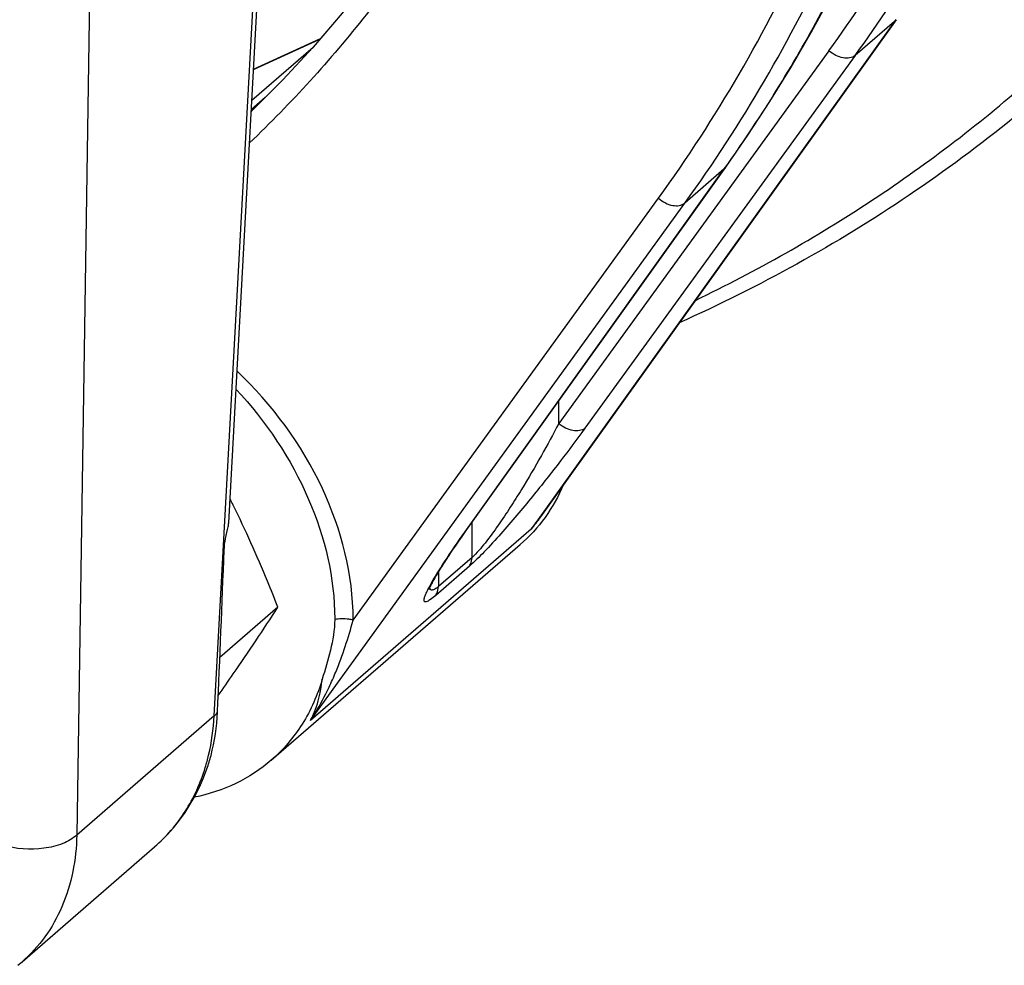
# Model space of a CAD drawing. Extents: x 0 to 594, y 0 to 420.
# Tile 78 of 93: x 554 to 563, y 220 to 229. Entities that reach past the tile are written whole.
import ezdxf

# ---------------------------------------------------------------- set-up
doc = ezdxf.new("R2010")
doc.units = 0
doc.header["$LTSCALE"] = 32.67
doc.layers.get('0').update_dxf_attribs({"linetype": 'CONTINUOUS'})
doc.layers.add('3_ALL_AXES', color=7, linetype='CONTINUOUS')

msp = doc.modelspace()

# ---------------------------------------------------------------- linework, layer by layer
at = {"color": 9, "linetype": 'CONTINUOUS'}
for p, q in [((555.8769, 222.4147), (556.5352, 234.4536)), ((554.7823, 232.9355), (554.6059, 221.314)), ((562.1666, 228.8337), (558.8079, 224.1409)), ((562.1666, 228.8337), (561.802, 228.5179)), ((562.1785, 228.8503), (562.1666, 228.8337)), ((556.2398, 228.389), (556.8543, 228.669)), ((556.2242, 228.1046), (556.792, 228.5963)), ((561.5593, 228.5612), (559.0614, 225.117)), ((561.802, 228.5179), (559.304, 225.0736)), ((556.3487, 228.1289), (556.2194, 228.017)), ((558.1931, 224.1116), (560.5923, 227.4703)), ((560.5923, 227.4703), (560.2276, 227.1545)), ((560.5923, 227.4703), (560.6043, 227.487)), ((557.1615, 223.3001), (559.9834, 227.1982)), ((556.7658, 222.3724), (560.2276, 227.1545)), ((559.0614, 225.117), (559.0614, 225.3229)), ((558.2601, 223.8802), (558.2601, 224.2011)), ((558.8079, 224.1409), (556.7658, 222.3724)), ((558.2601, 223.8802), (557.9487, 223.6105)), ((558.2356, 223.7986), (557.9243, 223.5289)), ((557.9487, 223.7417), (557.9487, 223.6105)), ((557.1615, 223.3001), (557.1616, 223.3065)), ((555.8769, 222.4147), (554.6059, 221.314))]:
    msp.add_line(p, q, dxfattribs=at)
at = {"color": 7, "linetype": 'CONTINUOUS'}
for p, q in [((556.0106, 224.1979), (556.5526, 234.1091)), ((562.1805, 228.8489), (558.893, 224.2557)), ((556.24, 228.3929), (556.8597, 228.6754)), ((558.2071, 224.127), (560.6063, 227.4857)), ((558.8931, 224.2558), (558.8931, 224.2557)), ((558.1826, 224.0925), (558.2071, 224.127)), ((556.4048, 222.0064), (558.7048, 223.9983)), ((556.4654, 223.4199), (555.9293, 222.9556)), ((556.9909, 223.3113), (556.9909, 223.3052)), ((554.1004, 220.1431), (555.326, 221.2045)), ((555.326, 221.2044), (555.3261, 221.2045)), ((554.1006, 220.1432), (554.1004, 220.1431))]:
    msp.add_line(p, q, dxfattribs=at)
for points in [[(558.0394, 230.294), (557.8013, 229.915), (557.5662, 229.5702), (557.3195, 229.2353), (557.0612, 228.9105), (556.7918, 228.5961), (556.5112, 228.2923), (556.2199, 227.9994), (556.2184, 227.9981)], [(560.6063, 227.4857), (560.8108, 227.7804), (561.0145, 228.092), (561.2104, 228.4106), (561.3981, 228.7359), (561.5778, 229.0679)], [(557.8646, 223.5846), (557.8646, 223.5844), (557.8646, 223.5846), (557.865, 223.5856), (557.8657, 223.5875), (557.8667, 223.5901), (557.868, 223.5934), (557.8697, 223.5973), (557.8716, 223.6018), (557.8739, 223.6068), (557.8766, 223.6124), (557.8795, 223.6185), (557.8828, 223.625), (557.8863, 223.6321), (557.8902, 223.6396), (557.8945, 223.6476), (557.899, 223.656), (557.9039, 223.665), (557.9092, 223.6744), (557.9148, 223.6843), (557.9207, 223.6946), (557.927, 223.7054), (557.9337, 223.7167), (557.9406, 223.7284), (557.948, 223.7405), (557.9556, 223.753), (557.9636, 223.766), (557.972, 223.7794), (557.9806, 223.7932), (557.9897, 223.8074), (557.999, 223.8221), (558.0087, 223.8371), (558.0188, 223.8526), (558.0292, 223.8685), (558.04, 223.8849), (558.0511, 223.9016), (558.0626, 223.9188), (558.0744, 223.9364), (558.0866, 223.9544), (558.0992, 223.9728), (558.1122, 223.9917), (558.1255, 224.011), (558.1392, 224.0307), (558.1533, 224.0509), (558.1677, 224.0715), (558.1826, 224.0925)], [(555.3261, 221.2045), (555.3808, 221.2542), (555.4425, 221.3161), (555.501, 221.3816), (555.5561, 221.4505), (555.6078, 221.5227), (555.6558, 221.598), (555.7002, 221.6764), (555.7407, 221.7578), (555.7773, 221.8419), (555.8091, 221.9261)], [(554.0613, 220.1103), (554.1006, 220.1432)]]:
    msp.add_lwpolyline(points, dxfattribs=at)
at = {"color": 9, "linetype": 'CONTINUOUS'}
for centre, radius, start, end in [((550.2546, 236.7418), 13.9541, 324.10849, 333.35235), ((550.3992, 236.7689), 14.0749, 324.11034, 333.35463), ((562.1081, 228.9009), 0.0891, 311.07023, 324.33215), ((560.5331, 227.5381), 0.09, 311.13955, 324.38579), ((556.7712, 225.8024), 2.6284, 323.91233, 326.89937), ((555.4283, 226.7357), 4.2609, 322.48346, 324.40537), ((556.7303, 225.832), 2.6789, 320.85507, 323.91512), ((558.1339, 224.1794), 0.09, 311.13955, 324.38552), ((559.0586, 222.9731), 1.3514, 151.61673, 152.46188)]:
    msp.add_arc(centre, radius, start, end, dxfattribs=at)
at = {"color": 7, "linetype": 'CONTINUOUS'}
for centre, radius, start, end in [((547.1133, 219.9377), 9.9742, 26.32957, 26.71262), ((359.2083, 231.2968), 196.8977, 357.42464, 357.860658), ((537.7282, 235.5019), 22.2948, 325.27753, 327.18571), ((534.9358, 237.4386), 25.693, 324.73545, 325.27451)]:
    msp.add_arc(centre, radius, start, end, dxfattribs=at)
at = {"color": 9, "linetype": 'CONTINUOUS'}
for points, knots in [([(560.3244, 226.2553), (560.8905, 226.5267), (561.9834, 227.1445), (563.4757, 228.2877), (564.7947, 229.6293), (565.925, 231.1534), (566.8542, 232.8429), (567.8244, 235.3208), (568.3332, 238.0324), (568.3992, 240.8453), (568.1626, 243.8204), (566.923, 249.2025), (564.6274, 253.5031), (562.6942, 256.0919)], [0, 0, 0, 0, 0.055226, 0.110023, 0.164854, 0.220179, 0.276422, 0.333953, 0.453738, 0.516505, 0.581179, 0.715786, 1, 1, 1, 1]), ([(559.9834, 227.1982), (560.5184, 227.9373), (561.4538, 229.5533), (562.3815, 232.2444), (562.8327, 235.1644), (562.7876, 239.3424), (561.4718, 244.7394), (559.3243, 248.7024), (558.0052, 250.5795)], [0, 0, 0, 0, 0.109793, 0.222982, 0.340708, 0.463577, 0.723903, 1, 1, 1, 1]), ([(560.2276, 227.1545), (560.7544, 227.8822), (561.6785, 229.4699), (562.6086, 232.1101), (563.0814, 234.9739), (563.0912, 239.074), (561.8894, 244.3889), (559.8631, 248.3186), (558.6105, 250.1904)], [0, 0, 0, 0, 0.110079, 0.223455, 0.341237, 0.464034, 0.724028, 1, 1, 1, 1]), ([(558.1913, 230.231), (557.9193, 229.7659), (557.3141, 228.8757), (556.59, 228.0789), (556.2038, 227.7104)], [0, 0, 0, 0, 0.502318, 1, 1, 1, 1]), ([(560.6043, 227.487), (560.7092, 227.6345), (561.1204, 228.2382), (561.4814, 228.8761), (561.7236, 229.3693)], [0, 0, 0, 0, 0.247741, 1, 1, 1, 1]), ([(561.802, 228.5179), (561.7735, 228.4934), (561.7018, 228.4876), (561.6209, 228.5172), (561.5787, 228.5447), (561.5593, 228.5612)], [0, 0, 0, 0, 0.431382, 0.707196, 1, 1, 1, 1]), ([(559.9834, 227.1982), (560.0029, 227.1815), (560.0452, 227.1537), (560.1267, 227.1238), (560.1989, 227.1298), (560.2277, 227.1545)], [0, 0, 0, 0, 0.292237, 0.567947, 1, 1, 1, 1]), ([(557.1616, 223.3065), (557.1616, 223.7209), (556.9378, 224.5853), (556.4127, 225.2942), (556.0875, 225.601)], [0, 0, 0, 0, 0.481054, 1, 1, 1, 1]), ([(559.0614, 225.117), (559.0097, 225.0175), (558.8985, 224.8123), (558.7478, 224.5554), (558.6133, 224.3417), (558.5025, 224.1754), (558.3873, 224.0186), (558.3051, 223.9192), (558.2601, 223.8802)], [0, 0, 0, 0, 0.227464, 0.473739, 0.604396, 0.740246, 0.879024, 1, 1, 1, 1]), ([(559.304, 225.0736), (559.2755, 225.0492), (559.2039, 225.0434), (559.1229, 225.0729), (559.0808, 225.1005), (559.0614, 225.117)], [0, 0, 0, 0, 0.431382, 0.707196, 1, 1, 1, 1]), ([(559.304, 225.0736), (559.2302, 224.9718), (559.0714, 224.7597), (558.8134, 224.4335), (558.578, 224.1533), (558.3823, 223.9392), (558.2838, 223.8402), (558.2356, 223.7986)], [0, 0, 0, 0, 0.226562, 0.477269, 0.748981, 0.885349, 1, 1, 1, 1]), ([(557.8697, 223.6155), (557.9113, 223.6925), (558.017, 223.8597), (558.1293, 224.0221), (558.1931, 224.1116)], [0, 0, 0, 0, 0.443461, 1, 1, 1, 1]), ([(558.2356, 223.7986), (558.2396, 223.8041), (558.2544, 223.8289), (558.2601, 223.8584), (558.2601, 223.8802)], [0, 0, 0, 0, 0.239344, 1, 1, 1, 1]), ([(557.9243, 223.5289), (557.9092, 223.5159), (557.8837, 223.4949), (557.8519, 223.4744), (557.8298, 223.4661), (557.8197, 223.4719), (557.8159, 223.4826), (557.8187, 223.5012), (557.8273, 223.528), (557.8418, 223.5613), (557.8537, 223.5851), (557.8603, 223.5979)], [0, 0, 0, 0, 0.231062, 0.377824, 0.453697, 0.47792, 0.504086, 0.579814, 0.690674, 0.832302, 1, 1, 1, 1]), ([(557.8797, 223.5808), (557.8758, 223.5835), (557.8722, 223.5897), (557.8704, 223.596), (557.87, 223.5978)], [0, 0, 0, 0, 0.716253, 1, 1, 1, 1]), ([(557.9487, 223.6105), (557.9409, 223.6038), (557.9267, 223.5927), (557.9052, 223.5794), (557.8866, 223.5761), (557.8797, 223.5808)], [0, 0, 0, 0, 0.395277, 0.680146, 1, 1, 1, 1]), ([(557.9243, 223.5289), (557.9283, 223.5345), (557.943, 223.5592), (557.9487, 223.5887), (557.9487, 223.6105)], [0, 0, 0, 0, 0.239344, 1, 1, 1, 1]), ([(556.9383, 222.6798), (556.9603, 222.7262), (557.0494, 222.9274), (557.1164, 223.1377), (557.1615, 223.3001)], [0, 0, 0, 0, 0.233481, 1, 1, 1, 1]), ([(557.1615, 223.3001), (557.1482, 223.3038), (557.092, 223.3151), (557.0334, 223.3138), (556.9909, 223.3052)], [0, 0, 0, 0, 0.24285, 1, 1, 1, 1]), ([(556.856, 222.629), (556.858, 222.6389), (556.8659, 222.6804), (556.8719, 222.7223), (556.8756, 222.7541)], [0, 0, 0, 0, 0.241229, 1, 1, 1, 1]), ([(556.7658, 222.3724), (556.7818, 222.3966), (556.8446, 222.4959), (556.9002, 222.5998), (556.9383, 222.6798)], [0, 0, 0, 0, 0.246263, 1, 1, 1, 1]), ([(556.7658, 222.3724), (556.7763, 222.3912), (556.8166, 222.4727), (556.8422, 222.5609), (556.856, 222.629)], [0, 0, 0, 0, 0.236235, 1, 1, 1, 1]), ([(555.7943, 221.9383), (555.8059, 221.976), (555.8483, 222.1318), (555.8705, 222.2929), (555.8769, 222.4147)], [0, 0, 0, 0, 0.244544, 1, 1, 1, 1]), ([(555.3261, 221.2045), (555.4348, 221.2987), (555.6286, 221.5249), (555.7504, 221.7957), (555.7943, 221.9383)], [0, 0, 0, 0, 0.491043, 1, 1, 1, 1]), ([(554.6059, 221.314), (554.5691, 221.28), (554.47, 221.2251), (554.2387, 221.1701), (554.044, 221.1836), (553.9233, 221.2225)], [0, 0, 0, 0, 0.211389, 0.465166, 1, 1, 1, 1]), ([(554.6059, 221.314), (554.6016, 221.0883), (554.5382, 220.7509), (554.3228, 220.3684), (554.1793, 220.2114), (554.1006, 220.1432)], [0, 0, 0, 0, 0.517493, 0.761234, 1, 1, 1, 1])]:
    msp.add_open_spline(points, degree=3, knots=knots, dxfattribs=at)
at = {"color": 7, "linetype": 'CONTINUOUS'}
for points, knots in [([(567.0091, 232.6859), (566.649, 231.9499), (565.8132, 230.5454), (564.2212, 228.6961), (562.3347, 227.1635), (560.9154, 226.3787), (560.1763, 226.0483)], [0, 0, 0, 0, 0.253068, 0.502017, 0.749931, 1, 1, 1, 1]), ([(556.0782, 225.4342), (556.3559, 225.1372), (556.8022, 224.4742), (556.9909, 223.6882), (556.9909, 223.3113)], [0, 0, 0, 0, 0.518863, 1, 1, 1, 1]), ([(559.1061, 224.5528), (559.0602, 224.4461), (558.947, 224.2439), (558.7906, 224.0726), (558.7048, 223.9983)], [0, 0, 0, 0, 0.505601, 1, 1, 1, 1]), ([(556.4654, 223.4199), (556.4339, 223.5002), (556.3063, 223.8183), (556.1665, 224.1316), (556.0527, 224.3616)], [0, 0, 0, 0, 0.251507, 1, 1, 1, 1]), ([(555.9688, 223.9467), (555.9702, 223.9828), (555.9804, 224.0561), (556.0001, 224.127), (556.0067, 224.1637)], [0, 0, 0, 0, 0.492534, 1, 1, 1, 1]), ([(556.9909, 223.3052), (556.9907, 223.2097), (556.9572, 223.0222), (556.9017, 222.8429), (556.8756, 222.7541)], [0, 0, 0, 0, 0.508041, 1, 1, 1, 1]), ([(556.8756, 222.7541), (556.8327, 222.6088), (556.7115, 222.3324), (556.5152, 222.1021), (556.4048, 222.0064)], [0, 0, 0, 0, 0.508949, 1, 1, 1, 1]), ([(556.4048, 222.0064), (556.3059, 221.9208), (556.0806, 221.7736), (555.8252, 221.6903), (555.6931, 221.6638)], [0, 0, 0, 0, 0.492696, 1, 1, 1, 1])]:
    msp.add_open_spline(points, degree=3, knots=knots, dxfattribs=at)
msp.add_open_spline([(556.0067, 224.1637), (556.0088, 224.175), (556.01, 224.1864), (556.0106, 224.1979)], degree=3, dxfattribs=at)
at = {"layer": '3_ALL_AXES', "color": 7, "linetype": 'CONTINUOUS'}
msp.add_open_spline([(555.8091, 221.9261), (555.8234, 221.967), (555.8755, 222.1372), (555.9011, 222.3151), (555.9072, 222.4496)], degree=3, knots=[0, 0, 0, 0, 0.24349, 1, 1, 1, 1], dxfattribs=at)
at = {"layer": '3_ALL_AXES', "color": 9, "linetype": 'CONTINUOUS'}
msp.add_open_spline([(555.8769, 222.4147), (555.8802, 222.4173), (555.8918, 222.4275), (555.9018, 222.4397), (555.9072, 222.4495)], degree=3, knots=[0, 0, 0, 0, 0.269853, 1, 1, 1, 1], dxfattribs=at)

doc.saveas('drawing.dxf')
